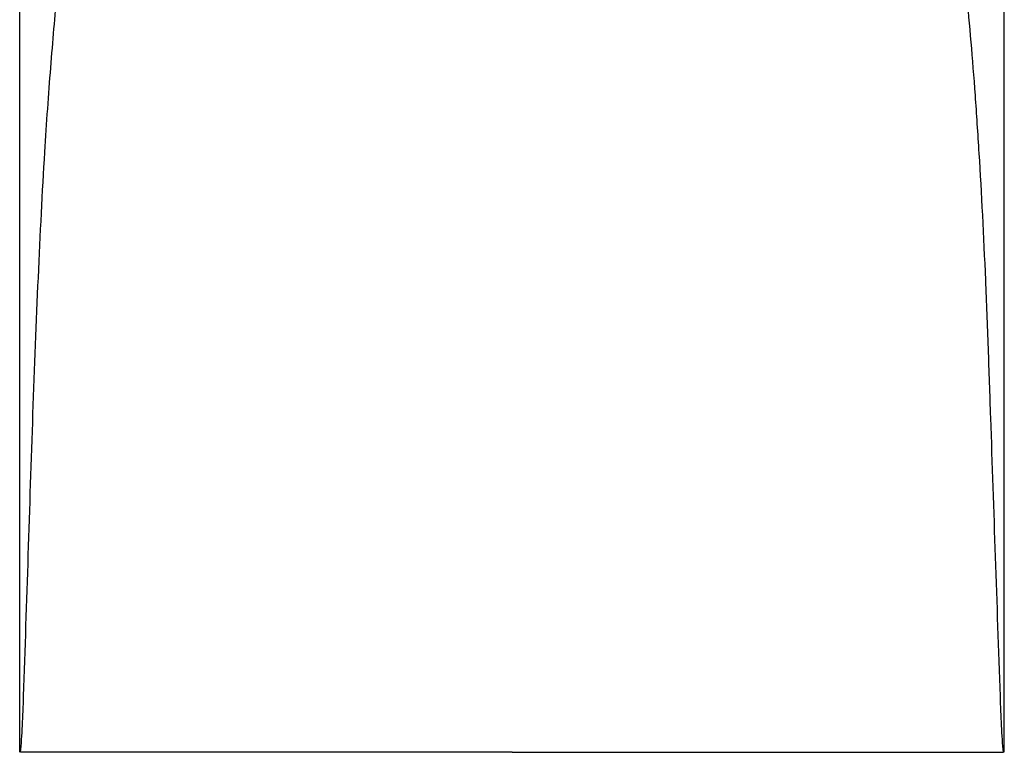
# Model space of a CAD drawing. Header units: millimetres. Extents: x 4059.12 to 4059.17, y 1760.431 to 1760.553.
# Tile 1 of 7: x 4059.121 to 4059.169, y 1760.431 to 1760.467. Entities that reach past the tile are written whole.
import ezdxf

# ---------------------------------------------------------------- set-up
doc = ezdxf.new("R2010")
doc.units = ezdxf.units.MM
doc.layers.add('SANINDUSA', color=3, linetype='Continuous')

msp = doc.modelspace()

# ---------------------------------------------------------------- linework, layer by layer
at = {"layer": 'SANINDUSA'}
for points, knots in [([(4059.121264, 1760.431119), (4059.121261, 1760.436176), (4059.121259, 1760.441231), (4059.121257, 1760.451342), (4059.121256, 1760.456397), (4059.121258, 1760.47156), (4059.121261, 1760.481668), (4059.121266, 1760.491775)], [0, 0, 0, 0, 0.25, 0.25, 0.5, 0.5, 1, 1, 1, 1]), ([(4059.16895, 1760.431119), (4059.168953, 1760.436176), (4059.168955, 1760.441231), (4059.168957, 1760.451342), (4059.168957, 1760.456397), (4059.168956, 1760.47156), (4059.168952, 1760.481668), (4059.168948, 1760.491775)], [0, 0, 0, 0, 0.25, 0.25, 0.5, 0.5, 1, 1, 1, 1]), ([(4059.168766, 1760.433841), (4059.168611, 1760.438338), (4059.168456, 1760.442836), (4059.168282, 1760.447894), (4059.168263, 1760.448456), (4059.168224, 1760.44958), (4059.168205, 1760.450144), (4059.168146, 1760.451826), (4059.168104, 1760.452923), (4059.167966, 1760.456141), (4059.167861, 1760.458192), (4059.167682, 1760.461112), (4059.167619, 1760.462046), (4059.16749, 1760.463843), (4059.167422, 1760.464706), (4059.167282, 1760.466353), (4059.16721, 1760.467137), (4059.167059, 1760.468636), (4059.166982, 1760.469349), (4059.166822, 1760.4707), (4059.166739, 1760.471338), (4059.16657, 1760.472526), (4059.166484, 1760.473078), (4059.166221, 1760.474605), (4059.16604, 1760.475451), (4059.165811, 1760.476288), (4059.165765, 1760.476445), (4059.165672, 1760.476738), (4059.165624, 1760.476874), (4059.165482, 1760.477294), (4059.165198, 1760.478133), (4059.164914, 1760.478973), (4059.164348, 1760.480653), (4059.163971, 1760.481773), (4059.162841, 1760.48513), (4059.162089, 1760.487362), (4059.161338, 1760.489586)], [0, 0, 0, 0, 0.125, 0.125, 0.140625, 0.140625, 0.15625, 0.15625, 0.1875, 0.1875, 0.25, 0.25, 0.28125, 0.28125, 0.3125, 0.3125, 0.34375, 0.34375, 0.375, 0.375, 0.40625, 0.40625, 0.4375, 0.4375, 0.5, 0.5, 0.515625, 0.515625, 0.53125, 0.53125, 0.5625, 0.625, 0.625, 0.75, 0.75, 1, 1, 1, 1]), ([(4059.121447, 1760.433841), (4059.121523, 1760.436119), (4059.121674, 1760.440683), (4059.121895, 1760.447547), (4059.122149, 1760.454181), (4059.122437, 1760.459826), (4059.122755, 1760.464369), (4059.123077, 1760.468002), (4059.12342, 1760.47102), (4059.123843, 1760.473904), (4059.124493, 1760.476883), (4059.12524, 1760.478963), (4059.125789, 1760.48052), (4059.125985, 1760.481075)], [0, 0, 0, 0, 0.091625, 0.183489, 0.27482, 0.365715, 0.434242, 0.502988, 0.571517, 0.633924, 0.732357, 0.904408, 1, 1, 1, 1]), ([(4059.121296, 1760.431119), (4059.121316, 1760.431313), (4059.121333, 1760.431522), (4059.121363, 1760.431959), (4059.121376, 1760.432185), (4059.121412, 1760.432875), (4059.121431, 1760.433354), (4059.121447, 1760.433841)], [0, 0, 0, 0, 0.25, 0.25, 0.5, 0.5, 1, 1, 1, 1]), ([(4059.168918, 1760.431119), (4059.168898, 1760.431313), (4059.168881, 1760.431522), (4059.16885, 1760.431959), (4059.168837, 1760.432185), (4059.168802, 1760.432875), (4059.168783, 1760.433354), (4059.168766, 1760.433841)], [0, 0, 0, 0, 0.25, 0.25, 0.5, 0.5, 1, 1, 1, 1]), ([(4059.145107, 1760.431119), (4059.142254, 1760.431119), (4059.136548, 1760.431119), (4059.130315, 1760.431119), (4059.126335, 1760.431119), (4059.123944, 1760.431119), (4059.122223, 1760.431119), (4059.121562, 1760.431119), (4059.121357, 1760.431119), (4059.12134, 1760.431119), (4059.121322, 1760.431119), (4059.121305, 1760.431119)], [0.5, 0.5, 0.5, 0.5, 0.625, 0.75, 0.8125, 0.875, 0.9375, 1, 1, 1, 1.0052287, 1.0052287, 1.0052287, 1.0052287]), ([(4059.145107, 1760.431119), (4059.14796, 1760.431119), (4059.153665, 1760.431119), (4059.159899, 1760.431119), (4059.163879, 1760.431119), (4059.166269, 1760.431119), (4059.167991, 1760.431119), (4059.168651, 1760.431119), (4059.168857, 1760.431119), (4059.168874, 1760.431119), (4059.168891, 1760.431119), (4059.168908, 1760.431119)], [0.5, 0.5, 0.5, 0.5, 0.625, 0.75, 0.8125, 0.875, 0.9375, 1, 1, 1, 1.0052287, 1.0052287, 1.0052287, 1.0052287])]:
    msp.add_open_spline(points, degree=3, knots=knots, dxfattribs=at)
for points in [[(4059.121305, 1760.431119), (4059.121302, 1760.431119), (4059.121299, 1760.431119), (4059.121296, 1760.431119)], [(4059.168908, 1760.431119), (4059.168912, 1760.431119), (4059.168915, 1760.431119), (4059.168918, 1760.431119)]]:
    msp.add_open_spline(points, degree=3, dxfattribs=at)

doc.saveas('drawing.dxf')
